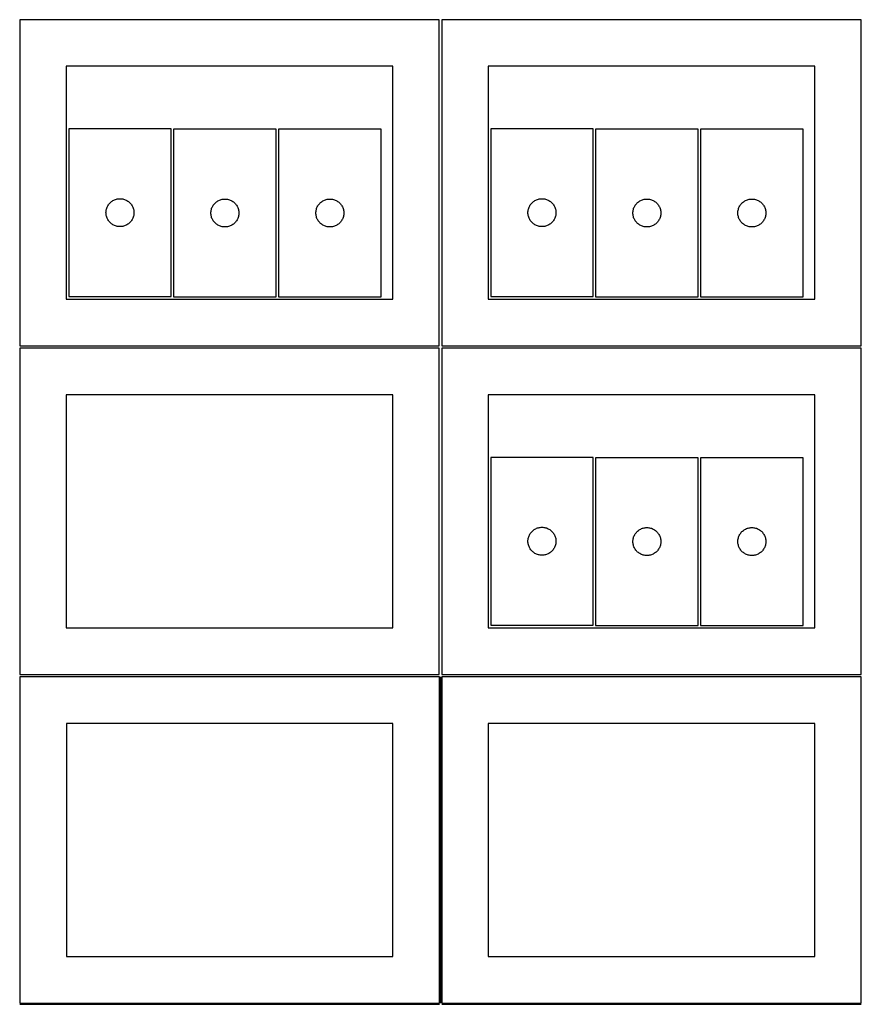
# Model space of a CAD drawing. Header units: millimetres. Extents: x 7 to 1243, y 7 to 2492.
# Tile 9 of 21: x 7 to 548, y 1275 to 1909. Entities that reach past the tile are written whole.
import ezdxf

# ---------------------------------------------------------------- set-up
doc = ezdxf.new("R2010")
doc.units = ezdxf.units.MM
doc.layers.add('COMMON', color=5, linetype='CONTINUOUS', true_color=0x0000ff)
doc.layers.add('CUT', color=7, linetype='CONTINUOUS', true_color=0x000000)

msp = doc.modelspace()

# ---------------------------------------------------------------- linework, layer by layer
at = {"layer": 'COMMON'}
for p, q in [((277.291899, 1485.562901), (277.291899, 1275.562901)), ((6.541899, 1274.8129), (276.541899, 1274.8129)), ((278.0419, 1274.8129), (548.0419, 1274.8129))]:
    msp.add_line(p, q, dxfattribs=at)
at = {"layer": 'CUT'}
for p, q in [((276.520965, 1908.688751), (6.520965, 1908.688751)), ((6.520965, 1908.688751), (6.520965, 1698.688751)), ((276.520965, 1698.688751), (276.520965, 1908.688751)), ((548.0419, 1908.688751), (278.0419, 1908.688751)), ((278.0419, 1908.688751), (278.0419, 1698.688751)), ((548.0419, 1698.688751), (548.0419, 1908.688751)), ((246.520965, 1878.688751), (36.520965, 1878.688751)), ((36.520965, 1878.688751), (36.520965, 1728.688751)), ((246.520965, 1728.688751), (246.520965, 1878.688751)), ((518.0419, 1878.688751), (308.0419, 1878.688751)), ((308.0419, 1878.688751), (308.0419, 1728.688751)), ((518.0419, 1728.688751), (518.0419, 1878.688751)), ((104.041117, 1838.453241), (38.041117, 1838.453241)), ((38.041117, 1838.453241), (38.041117, 1730.453241)), ((104.041117, 1730.453241), (104.041117, 1838.453241)), ((171.55414, 1838.242387), (105.55414, 1838.242387)), ((105.55414, 1838.242387), (105.55414, 1730.242387)), ((171.55414, 1730.242387), (171.55414, 1838.242387)), ((173.096267, 1838.249427), (173.096267, 1730.249427)), ((239.096267, 1838.249427), (173.096267, 1838.249427)), ((239.096267, 1730.249427), (239.096267, 1838.249427)), ((375.562052, 1838.453241), (309.562052, 1838.453241)), ((309.562052, 1838.453241), (309.562052, 1730.453241)), ((375.562052, 1730.453241), (375.562052, 1838.453241)), ((443.075075, 1838.242387), (377.075075, 1838.242387)), ((377.075075, 1838.242387), (377.075075, 1730.242387)), ((443.075075, 1730.242387), (443.075075, 1838.242387)), ((444.617202, 1838.249427), (444.617202, 1730.249427)), ((510.617202, 1838.249427), (444.617202, 1838.249427)), ((510.617202, 1730.249427), (510.617202, 1838.249427)), ((62.518746, 1787.346196), (62.726201, 1787.897392)), ((62.726201, 1787.897392), (62.969262, 1788.433839)), ((62.969262, 1788.433839), (63.246888, 1788.953241)), ((63.246888, 1788.953241), (63.55789, 1789.453373)), ((63.55789, 1789.453373), (63.900937, 1789.932094)), ((63.900937, 1789.932094), (64.274559, 1790.387353)), ((64.274559, 1790.387353), (64.677156, 1790.817202)), ((64.677156, 1790.817202), (65.107004, 1791.219799)), ((65.107004, 1791.219799), (65.562264, 1791.593421)), ((65.562264, 1791.593421), (66.040985, 1791.936467)), ((66.040985, 1791.936467), (66.541117, 1792.24747)), ((66.541117, 1792.24747), (67.060519, 1792.525096)), ((67.060519, 1792.525096), (67.596966, 1792.768157)), ((67.596966, 1792.768157), (68.148162, 1792.975612)), ((68.148162, 1792.975612), (68.711745, 1793.146573)), ((68.711745, 1793.146573), (69.285304, 1793.280308)), ((69.285304, 1793.280308), (69.866381, 1793.376245)), ((69.866381, 1793.376245), (70.452489, 1793.433971)), ((70.452489, 1793.433971), (71.041117, 1793.453241)), ((71.041117, 1793.453241), (71.629745, 1793.433971)), ((71.629745, 1793.433971), (72.215853, 1793.376245)), ((72.215853, 1793.376245), (72.79693, 1793.280308)), ((72.79693, 1793.280308), (73.370488, 1793.146573)), ((73.370488, 1793.146573), (73.934072, 1792.975612)), ((73.934072, 1792.975612), (74.485268, 1792.768157)), ((74.485268, 1792.768157), (75.021715, 1792.525096)), ((75.021715, 1792.525096), (75.541117, 1792.24747)), ((75.541117, 1792.24747), (76.041249, 1791.936467)), ((76.041249, 1791.936467), (76.51997, 1791.593421)), ((76.51997, 1791.593421), (76.975229, 1791.219799)), ((76.975229, 1791.219799), (77.405078, 1790.817202)), ((77.405078, 1790.817202), (77.807675, 1790.387353)), ((77.807675, 1790.387353), (78.181297, 1789.932094)), ((78.181297, 1789.932094), (78.524343, 1789.453373)), ((78.524343, 1789.453373), (78.835345, 1788.953241)), ((78.835345, 1788.953241), (79.112971, 1788.433839)), ((79.112971, 1788.433839), (79.356033, 1787.897392)), ((79.356033, 1787.897392), (79.563488, 1787.346196)), ((130.031769, 1787.135342), (130.239224, 1787.686538)), ((130.239224, 1787.686538), (130.482286, 1788.222986)), ((130.482286, 1788.222986), (130.759912, 1788.742387)), ((130.759912, 1788.742387), (131.070914, 1789.242519)), ((131.070914, 1789.242519), (131.41396, 1789.72124)), ((131.41396, 1789.72124), (131.787582, 1790.1765)), ((131.787582, 1790.1765), (132.190179, 1790.606348)), ((132.190179, 1790.606348), (132.620028, 1791.008946)), ((132.620028, 1791.008946), (133.075287, 1791.382567)), ((133.075287, 1791.382567), (133.554008, 1791.725614)), ((133.554008, 1791.725614), (134.05414, 1792.036616)), ((134.05414, 1792.036616), (134.573542, 1792.314242)), ((134.573542, 1792.314242), (135.109989, 1792.557303)), ((135.109989, 1792.557303), (135.661185, 1792.764758)), ((135.661185, 1792.764758), (136.224769, 1792.93572)), ((136.224769, 1792.93572), (136.798327, 1793.069455)), ((136.798327, 1793.069455), (137.379404, 1793.165391)), ((137.379404, 1793.165391), (137.965512, 1793.223118)), ((137.965512, 1793.223118), (138.55414, 1793.242387)), ((138.55414, 1793.242387), (139.142768, 1793.223118)), ((139.142768, 1793.223118), (139.728876, 1793.165391)), ((139.728876, 1793.165391), (140.309953, 1793.069455)), ((140.309953, 1793.069455), (140.883512, 1792.93572)), ((140.883512, 1792.93572), (141.447095, 1792.764758)), ((141.447095, 1792.764758), (141.998291, 1792.557303)), ((141.998291, 1792.557303), (142.534738, 1792.314242)), ((142.534738, 1792.314242), (143.05414, 1792.036616)), ((143.05414, 1792.036616), (143.554272, 1791.725614)), ((143.554272, 1791.725614), (144.032993, 1791.382567)), ((144.032993, 1791.382567), (144.488253, 1791.008946)), ((144.488253, 1791.008946), (144.918101, 1790.606348)), ((144.918101, 1790.606348), (145.320698, 1790.1765)), ((145.320698, 1790.1765), (145.69432, 1789.72124)), ((145.69432, 1789.72124), (146.037367, 1789.242519)), ((146.037367, 1789.242519), (146.348369, 1788.742387)), ((146.348369, 1788.742387), (146.625995, 1788.222986)), ((146.625995, 1788.222986), (146.869056, 1787.686538)), ((146.869056, 1787.686538), (147.076511, 1787.135342)), ((197.573896, 1787.142383), (197.781351, 1787.693578)), ((197.781351, 1787.693578), (198.024412, 1788.230026)), ((198.024412, 1788.230026), (198.302038, 1788.749427)), ((198.302038, 1788.749427), (198.61304, 1789.249559)), ((198.61304, 1789.249559), (198.956087, 1789.72828)), ((198.956087, 1789.72828), (199.329708, 1790.18354)), ((199.329708, 1790.18354), (199.732306, 1790.613388)), ((199.732306, 1790.613388), (200.162154, 1791.015986)), ((200.162154, 1791.015986), (200.617414, 1791.389607)), ((200.617414, 1791.389607), (201.096135, 1791.732654)), ((201.096135, 1791.732654), (201.596267, 1792.043656)), ((201.596267, 1792.043656), (202.115668, 1792.321282)), ((202.115668, 1792.321282), (202.652116, 1792.564343)), ((202.652116, 1792.564343), (203.203312, 1792.771799)), ((203.203312, 1792.771799), (203.766895, 1792.94276)), ((203.766895, 1792.94276), (204.340454, 1793.076495)), ((204.340454, 1793.076495), (204.921531, 1793.172431)), ((204.921531, 1793.172431), (205.507639, 1793.230158)), ((205.507639, 1793.230158), (206.096267, 1793.249427)), ((206.096267, 1793.249427), (206.684895, 1793.230158)), ((206.684895, 1793.230158), (207.271002, 1793.172431)), ((207.271002, 1793.172431), (207.85208, 1793.076495)), ((207.85208, 1793.076495), (208.425638, 1792.94276)), ((208.425638, 1792.94276), (208.989222, 1792.771799)), ((208.989222, 1792.771799), (209.540418, 1792.564343)), ((209.540418, 1792.564343), (210.076865, 1792.321282)), ((210.076865, 1792.321282), (210.596267, 1792.043656)), ((210.596267, 1792.043656), (211.096399, 1791.732654)), ((211.096399, 1791.732654), (211.57512, 1791.389607)), ((211.57512, 1791.389607), (212.030379, 1791.015986)), ((212.030379, 1791.015986), (212.460228, 1790.613388)), ((212.460228, 1790.613388), (212.862825, 1790.18354)), ((212.862825, 1790.18354), (213.236447, 1789.72828)), ((213.236447, 1789.72828), (213.579493, 1789.249559)), ((213.579493, 1789.249559), (213.890495, 1788.749427)), ((213.890495, 1788.749427), (214.168121, 1788.230026)), ((214.168121, 1788.230026), (214.411183, 1787.693578)), ((214.411183, 1787.693578), (214.618638, 1787.142383)), ((334.039681, 1787.346196), (334.247136, 1787.897392)), ((334.247136, 1787.897392), (334.490197, 1788.433839)), ((334.490197, 1788.433839), (334.767823, 1788.953241)), ((334.767823, 1788.953241), (335.078825, 1789.453373)), ((335.078825, 1789.453373), (335.421872, 1789.932094)), ((335.421872, 1789.932094), (335.795494, 1790.387353)), ((335.795494, 1790.387353), (336.198091, 1790.817202)), ((336.198091, 1790.817202), (336.62794, 1791.219799)), ((336.62794, 1791.219799), (337.083199, 1791.593421)), ((337.083199, 1791.593421), (337.56192, 1791.936467)), ((337.56192, 1791.936467), (338.062052, 1792.24747)), ((338.062052, 1792.24747), (338.581454, 1792.525096)), ((338.581454, 1792.525096), (339.117901, 1792.768157)), ((339.117901, 1792.768157), (339.669097, 1792.975612)), ((339.669097, 1792.975612), (340.23268, 1793.146573)), ((340.23268, 1793.146573), (340.806239, 1793.280308)), ((340.806239, 1793.280308), (341.387316, 1793.376245)), ((341.387316, 1793.376245), (341.973424, 1793.433971)), ((341.973424, 1793.433971), (342.562052, 1793.453241)), ((342.562052, 1793.453241), (343.15068, 1793.433971)), ((343.15068, 1793.433971), (343.736788, 1793.376245)), ((343.736788, 1793.376245), (344.317865, 1793.280308)), ((344.317865, 1793.280308), (344.891423, 1793.146573)), ((344.891423, 1793.146573), (345.455007, 1792.975612)), ((345.455007, 1792.975612), (346.006203, 1792.768157)), ((346.006203, 1792.768157), (346.54265, 1792.525096)), ((346.54265, 1792.525096), (347.062052, 1792.24747)), ((347.062052, 1792.24747), (347.562184, 1791.936467)), ((347.562184, 1791.936467), (348.040905, 1791.593421)), ((348.040905, 1791.593421), (348.496164, 1791.219799)), ((348.496164, 1791.219799), (348.926013, 1790.817202)), ((348.926013, 1790.817202), (349.32861, 1790.387353)), ((349.32861, 1790.387353), (349.702232, 1789.932094)), ((349.702232, 1789.932094), (350.045278, 1789.453373)), ((350.045278, 1789.453373), (350.356281, 1788.953241)), ((350.356281, 1788.953241), (350.633907, 1788.433839)), ((350.633907, 1788.433839), (350.876968, 1787.897392)), ((350.876968, 1787.897392), (351.084423, 1787.346196)), ((401.552704, 1787.135342), (401.760159, 1787.686538)), ((401.760159, 1787.686538), (402.003221, 1788.222986)), ((402.003221, 1788.222986), (402.280847, 1788.742387)), ((402.280847, 1788.742387), (402.591849, 1789.242519)), ((402.591849, 1789.242519), (402.934895, 1789.72124)), ((402.934895, 1789.72124), (403.308517, 1790.1765)), ((403.308517, 1790.1765), (403.711114, 1790.606348)), ((403.711114, 1790.606348), (404.140963, 1791.008946)), ((404.140963, 1791.008946), (404.596222, 1791.382567)), ((404.596222, 1791.382567), (405.074943, 1791.725614)), ((405.074943, 1791.725614), (405.575075, 1792.036616)), ((405.575075, 1792.036616), (406.094477, 1792.314242)), ((406.094477, 1792.314242), (406.630924, 1792.557303)), ((406.630924, 1792.557303), (407.18212, 1792.764758)), ((407.18212, 1792.764758), (407.745704, 1792.93572)), ((407.745704, 1792.93572), (408.319262, 1793.069455)), ((408.319262, 1793.069455), (408.90034, 1793.165391)), ((408.90034, 1793.165391), (409.486447, 1793.223118)), ((409.486447, 1793.223118), (410.075075, 1793.242387)), ((410.075075, 1793.242387), (410.663703, 1793.223118)), ((410.663703, 1793.223118), (411.249811, 1793.165391)), ((411.249811, 1793.165391), (411.830888, 1793.069455)), ((411.830888, 1793.069455), (412.404447, 1792.93572)), ((412.404447, 1792.93572), (412.96803, 1792.764758)), ((412.96803, 1792.764758), (413.519226, 1792.557303)), ((413.519226, 1792.557303), (414.055673, 1792.314242)), ((414.055673, 1792.314242), (414.575075, 1792.036616)), ((414.575075, 1792.036616), (415.075207, 1791.725614)), ((415.075207, 1791.725614), (415.553928, 1791.382567)), ((415.553928, 1791.382567), (416.009188, 1791.008946)), ((416.009188, 1791.008946), (416.439036, 1790.606348)), ((416.439036, 1790.606348), (416.841634, 1790.1765)), ((416.841634, 1790.1765), (417.215255, 1789.72124)), ((417.215255, 1789.72124), (417.558302, 1789.242519)), ((417.558302, 1789.242519), (417.869304, 1788.742387)), ((417.869304, 1788.742387), (418.14693, 1788.222986)), ((418.14693, 1788.222986), (418.389991, 1787.686538)), ((418.389991, 1787.686538), (418.597446, 1787.135342)), ((469.094831, 1787.142383), (469.302286, 1787.693578)), ((469.302286, 1787.693578), (469.545347, 1788.230026)), ((469.545347, 1788.230026), (469.822973, 1788.749427)), ((469.822973, 1788.749427), (470.133975, 1789.249559)), ((470.133975, 1789.249559), (470.477022, 1789.72828)), ((470.477022, 1789.72828), (470.850643, 1790.18354)), ((470.850643, 1790.18354), (471.253241, 1790.613388)), ((471.253241, 1790.613388), (471.683089, 1791.015986)), ((471.683089, 1791.015986), (472.138349, 1791.389607)), ((472.138349, 1791.389607), (472.61707, 1791.732654)), ((472.61707, 1791.732654), (473.117202, 1792.043656)), ((473.117202, 1792.043656), (473.636604, 1792.321282)), ((473.636604, 1792.321282), (474.173051, 1792.564343)), ((474.173051, 1792.564343), (474.724247, 1792.771799)), ((474.724247, 1792.771799), (475.28783, 1792.94276)), ((475.28783, 1792.94276), (475.861389, 1793.076495)), ((475.861389, 1793.076495), (476.442466, 1793.172431)), ((476.442466, 1793.172431), (477.028574, 1793.230158)), ((477.028574, 1793.230158), (477.617202, 1793.249427)), ((477.617202, 1793.249427), (478.20583, 1793.230158)), ((478.20583, 1793.230158), (478.791937, 1793.172431)), ((478.791937, 1793.172431), (479.373015, 1793.076495)), ((479.373015, 1793.076495), (479.946573, 1792.94276)), ((479.946573, 1792.94276), (480.510157, 1792.771799)), ((480.510157, 1792.771799), (481.061353, 1792.564343)), ((481.061353, 1792.564343), (481.5978, 1792.321282)), ((481.5978, 1792.321282), (482.117202, 1792.043656)), ((482.117202, 1792.043656), (482.617334, 1791.732654)), ((482.617334, 1791.732654), (483.096055, 1791.389607)), ((483.096055, 1791.389607), (483.551314, 1791.015986)), ((483.551314, 1791.015986), (483.981163, 1790.613388)), ((483.981163, 1790.613388), (484.38376, 1790.18354)), ((484.38376, 1790.18354), (484.757382, 1789.72828)), ((484.757382, 1789.72828), (485.100428, 1789.249559)), ((485.100428, 1789.249559), (485.41143, 1788.749427)), ((485.41143, 1788.749427), (485.689056, 1788.230026)), ((485.689056, 1788.230026), (485.932118, 1787.693578)), ((485.932118, 1787.693578), (486.139573, 1787.142383)), ((62.041117, 1784.453241), (62.060387, 1785.041869)), ((62.060387, 1783.864613), (62.041117, 1784.453241)), ((62.060387, 1785.041869), (62.118113, 1785.627977)), ((62.118113, 1783.278505), (62.060387, 1783.864613)), ((62.118113, 1785.627977), (62.214049, 1786.209054)), ((62.214049, 1782.697428), (62.118113, 1783.278505)), ((62.214049, 1786.209054), (62.347784, 1786.782612)), ((62.347784, 1782.123869), (62.214049, 1782.697428)), ((62.347784, 1786.782612), (62.518746, 1787.346196)), ((62.518746, 1781.560286), (62.347784, 1782.123869)), ((62.726201, 1781.00909), (62.518746, 1781.560286)), ((79.563488, 1781.560286), (79.356033, 1781.00909)), ((79.563488, 1787.346196), (79.734449, 1786.782612)), ((79.734449, 1782.123869), (79.563488, 1781.560286)), ((79.734449, 1786.782612), (79.868184, 1786.209054)), ((79.868184, 1782.697428), (79.734449, 1782.123869)), ((79.868184, 1786.209054), (79.964121, 1785.627977)), ((79.964121, 1783.278505), (79.868184, 1782.697428)), ((79.964121, 1785.627977), (80.021847, 1785.041869)), ((80.021847, 1783.864613), (79.964121, 1783.278505)), ((80.021847, 1785.041869), (80.041117, 1784.453241)), ((80.041117, 1784.453241), (80.021847, 1783.864613)), ((129.55414, 1784.242387), (129.57341, 1784.831015)), ((129.57341, 1783.653759), (129.55414, 1784.242387)), ((129.57341, 1784.831015), (129.631136, 1785.417123)), ((129.631136, 1783.067652), (129.57341, 1783.653759)), ((129.631136, 1785.417123), (129.727073, 1785.9982)), ((129.727073, 1782.486574), (129.631136, 1783.067652)), ((129.727073, 1785.9982), (129.860808, 1786.571759)), ((129.860808, 1781.913016), (129.727073, 1782.486574)), ((129.860808, 1786.571759), (130.031769, 1787.135342)), ((130.031769, 1781.349432), (129.860808, 1781.913016)), ((130.239224, 1780.798236), (130.031769, 1781.349432)), ((147.076511, 1781.349432), (146.869056, 1780.798236)), ((147.076511, 1787.135342), (147.247473, 1786.571759)), ((147.247473, 1781.913016), (147.076511, 1781.349432)), ((147.247473, 1786.571759), (147.381208, 1785.9982)), ((147.381208, 1782.486574), (147.247473, 1781.913016)), ((147.381208, 1785.9982), (147.477144, 1785.417123)), ((147.477144, 1783.067652), (147.381208, 1782.486574)), ((147.477144, 1785.417123), (147.534871, 1784.831015)), ((147.534871, 1783.653759), (147.477144, 1783.067652)), ((147.534871, 1784.831015), (147.55414, 1784.242387)), ((147.55414, 1784.242387), (147.534871, 1783.653759)), ((197.096267, 1784.249427), (197.115536, 1784.838056)), ((197.115536, 1783.660799), (197.096267, 1784.249427)), ((197.115536, 1784.838056), (197.173263, 1785.424163)), ((197.173263, 1783.074692), (197.115536, 1783.660799)), ((197.173263, 1785.424163), (197.269199, 1786.00524)), ((197.269199, 1782.493614), (197.173263, 1783.074692)), ((197.269199, 1786.00524), (197.402934, 1786.578799)), ((197.402934, 1781.920056), (197.269199, 1782.493614)), ((197.402934, 1786.578799), (197.573896, 1787.142383)), ((197.573896, 1781.356472), (197.402934, 1781.920056)), ((197.781351, 1780.805277), (197.573896, 1781.356472)), ((214.618638, 1781.356472), (214.411183, 1780.805277)), ((214.618638, 1787.142383), (214.789599, 1786.578799)), ((214.789599, 1781.920056), (214.618638, 1781.356472)), ((214.789599, 1786.578799), (214.923334, 1786.00524)), ((214.923334, 1782.493614), (214.789599, 1781.920056)), ((214.923334, 1786.00524), (215.01927, 1785.424163)), ((215.01927, 1783.074692), (214.923334, 1782.493614)), ((215.01927, 1785.424163), (215.076997, 1784.838056)), ((215.076997, 1783.660799), (215.01927, 1783.074692)), ((215.076997, 1784.838056), (215.096267, 1784.249427)), ((215.096267, 1784.249427), (215.076997, 1783.660799)), ((333.562052, 1784.453241), (333.581322, 1785.041869)), ((333.581322, 1783.864613), (333.562052, 1784.453241)), ((333.581322, 1785.041869), (333.639048, 1785.627977)), ((333.639048, 1783.278505), (333.581322, 1783.864613)), ((333.639048, 1785.627977), (333.734984, 1786.209054)), ((333.734984, 1782.697428), (333.639048, 1783.278505)), ((333.734984, 1786.209054), (333.868719, 1786.782612)), ((333.868719, 1782.123869), (333.734984, 1782.697428)), ((333.868719, 1786.782612), (334.039681, 1787.346196)), ((334.039681, 1781.560286), (333.868719, 1782.123869)), ((334.247136, 1781.00909), (334.039681, 1781.560286)), ((351.084423, 1781.560286), (350.876968, 1781.00909)), ((351.084423, 1787.346196), (351.255384, 1786.782612)), ((351.255384, 1782.123869), (351.084423, 1781.560286)), ((351.255384, 1786.782612), (351.389119, 1786.209054)), ((351.389119, 1782.697428), (351.255384, 1782.123869)), ((351.389119, 1786.209054), (351.485056, 1785.627977)), ((351.485056, 1783.278505), (351.389119, 1782.697428)), ((351.485056, 1785.627977), (351.542782, 1785.041869)), ((351.542782, 1783.864613), (351.485056, 1783.278505)), ((351.542782, 1785.041869), (351.562052, 1784.453241)), ((351.562052, 1784.453241), (351.542782, 1783.864613)), ((401.075075, 1784.242387), (401.094345, 1784.831015)), ((401.094345, 1783.653759), (401.075075, 1784.242387)), ((401.094345, 1784.831015), (401.152072, 1785.417123)), ((401.152072, 1783.067652), (401.094345, 1783.653759)), ((401.152072, 1785.417123), (401.248008, 1785.9982)), ((401.248008, 1782.486574), (401.152072, 1783.067652)), ((401.248008, 1785.9982), (401.381743, 1786.571759)), ((401.381743, 1781.913016), (401.248008, 1782.486574)), ((401.381743, 1786.571759), (401.552704, 1787.135342)), ((401.552704, 1781.349432), (401.381743, 1781.913016)), ((401.760159, 1780.798236), (401.552704, 1781.349432)), ((418.597446, 1781.349432), (418.389991, 1780.798236)), ((418.597446, 1787.135342), (418.768408, 1786.571759)), ((418.768408, 1781.913016), (418.597446, 1781.349432)), ((418.768408, 1786.571759), (418.902143, 1785.9982)), ((418.902143, 1782.486574), (418.768408, 1781.913016)), ((418.902143, 1785.9982), (418.998079, 1785.417123)), ((418.998079, 1783.067652), (418.902143, 1782.486574)), ((418.998079, 1785.417123), (419.055806, 1784.831015)), ((419.055806, 1783.653759), (418.998079, 1783.067652)), ((419.055806, 1784.831015), (419.075075, 1784.242387)), ((419.075075, 1784.242387), (419.055806, 1783.653759)), ((468.617202, 1784.249427), (468.636471, 1784.838056)), ((468.636471, 1783.660799), (468.617202, 1784.249427)), ((468.636471, 1784.838056), (468.694198, 1785.424163)), ((468.694198, 1783.074692), (468.636471, 1783.660799)), ((468.694198, 1785.424163), (468.790134, 1786.00524)), ((468.790134, 1782.493614), (468.694198, 1783.074692)), ((468.790134, 1786.00524), (468.923869, 1786.578799)), ((468.923869, 1781.920056), (468.790134, 1782.493614)), ((468.923869, 1786.578799), (469.094831, 1787.142383)), ((469.094831, 1781.356472), (468.923869, 1781.920056)), ((469.302286, 1780.805277), (469.094831, 1781.356472)), ((486.139573, 1781.356472), (485.932118, 1780.805277)), ((486.139573, 1787.142383), (486.310534, 1786.578799)), ((486.310534, 1781.920056), (486.139573, 1781.356472)), ((486.310534, 1786.578799), (486.444269, 1786.00524)), ((486.444269, 1782.493614), (486.310534, 1781.920056)), ((486.444269, 1786.00524), (486.540206, 1785.424163)), ((486.540206, 1783.074692), (486.444269, 1782.493614)), ((486.540206, 1785.424163), (486.597932, 1784.838056)), ((486.597932, 1783.660799), (486.540206, 1783.074692)), ((486.597932, 1784.838056), (486.617202, 1784.249427)), ((486.617202, 1784.249427), (486.597932, 1783.660799)), ((62.969262, 1780.472643), (62.726201, 1781.00909)), ((63.246888, 1779.953241), (62.969262, 1780.472643)), ((63.55789, 1779.453109), (63.246888, 1779.953241)), ((63.900937, 1778.974388), (63.55789, 1779.453109)), ((64.274559, 1778.519129), (63.900937, 1778.974388)), ((64.677156, 1778.08928), (64.274559, 1778.519129)), ((65.107004, 1777.686683), (64.677156, 1778.08928)), ((65.562264, 1777.313061), (65.107004, 1777.686683)), ((66.040985, 1776.970014), (65.562264, 1777.313061)), ((66.541117, 1776.659012), (66.040985, 1776.970014)), ((67.060519, 1776.381386), (66.541117, 1776.659012)), ((67.596966, 1776.138325), (67.060519, 1776.381386)), ((68.148162, 1775.93087), (67.596966, 1776.138325)), ((68.711745, 1775.759908), (68.148162, 1775.93087)), ((69.285304, 1775.626173), (68.711745, 1775.759908)), ((69.866381, 1775.530237), (69.285304, 1775.626173)), ((70.452489, 1775.472511), (69.866381, 1775.530237)), ((71.041117, 1775.453241), (70.452489, 1775.472511)), ((71.629745, 1775.472511), (71.041117, 1775.453241)), ((72.215853, 1775.530237), (71.629745, 1775.472511)), ((72.79693, 1775.626173), (72.215853, 1775.530237)), ((73.370488, 1775.759908), (72.79693, 1775.626173)), ((73.934072, 1775.93087), (73.370488, 1775.759908)), ((74.485268, 1776.138325), (73.934072, 1775.93087)), ((75.021715, 1776.381386), (74.485268, 1776.138325)), ((75.541117, 1776.659012), (75.021715, 1776.381386)), ((76.041249, 1776.970014), (75.541117, 1776.659012)), ((76.51997, 1777.313061), (76.041249, 1776.970014)), ((76.975229, 1777.686683), (76.51997, 1777.313061)), ((77.405078, 1778.08928), (76.975229, 1777.686683)), ((77.807675, 1778.519129), (77.405078, 1778.08928)), ((78.181297, 1778.974388), (77.807675, 1778.519129)), ((78.524343, 1779.453109), (78.181297, 1778.974388)), ((78.835345, 1779.953241), (78.524343, 1779.453109)), ((79.112971, 1780.472643), (78.835345, 1779.953241)), ((79.356033, 1781.00909), (79.112971, 1780.472643)), ((130.482286, 1780.261789), (130.239224, 1780.798236)), ((130.759912, 1779.742387), (130.482286, 1780.261789)), ((131.070914, 1779.242255), (130.759912, 1779.742387)), ((131.41396, 1778.763534), (131.070914, 1779.242255)), ((131.787582, 1778.308275), (131.41396, 1778.763534)), ((132.190179, 1777.878426), (131.787582, 1778.308275)), ((132.620028, 1777.475829), (132.190179, 1777.878426)), ((133.075287, 1777.102207), (132.620028, 1777.475829)), ((133.554008, 1776.759161), (133.075287, 1777.102207)), ((134.05414, 1776.448159), (133.554008, 1776.759161)), ((134.573542, 1776.170533), (134.05414, 1776.448159)), ((135.109989, 1775.927472), (134.573542, 1776.170533)), ((135.661185, 1775.720016), (135.109989, 1775.927472)), ((136.224769, 1775.549055), (135.661185, 1775.720016)), ((136.798327, 1775.41532), (136.224769, 1775.549055)), ((137.379404, 1775.319384), (136.798327, 1775.41532)), ((137.965512, 1775.261657), (137.379404, 1775.319384)), ((138.55414, 1775.242387), (137.965512, 1775.261657)), ((139.142768, 1775.261657), (138.55414, 1775.242387)), ((139.728876, 1775.319384), (139.142768, 1775.261657)), ((140.309953, 1775.41532), (139.728876, 1775.319384)), ((140.883512, 1775.549055), (140.309953, 1775.41532)), ((141.447095, 1775.720016), (140.883512, 1775.549055)), ((141.998291, 1775.927472), (141.447095, 1775.720016)), ((142.534738, 1776.170533), (141.998291, 1775.927472)), ((143.05414, 1776.448159), (142.534738, 1776.170533)), ((143.554272, 1776.759161), (143.05414, 1776.448159)), ((144.032993, 1777.102207), (143.554272, 1776.759161)), ((144.488253, 1777.475829), (144.032993, 1777.102207)), ((144.918101, 1777.878426), (144.488253, 1777.475829)), ((145.320698, 1778.308275), (144.918101, 1777.878426)), ((145.69432, 1778.763534), (145.320698, 1778.308275)), ((146.037367, 1779.242255), (145.69432, 1778.763534)), ((146.348369, 1779.742387), (146.037367, 1779.242255)), ((146.625995, 1780.261789), (146.348369, 1779.742387)), ((146.869056, 1780.798236), (146.625995, 1780.261789)), ((198.024412, 1780.268829), (197.781351, 1780.805277)), ((198.302038, 1779.749427), (198.024412, 1780.268829)), ((198.61304, 1779.249295), (198.302038, 1779.749427)), ((198.956087, 1778.770575), (198.61304, 1779.249295)), ((199.329708, 1778.315315), (198.956087, 1778.770575)), ((199.732306, 1777.885466), (199.329708, 1778.315315)), ((200.162154, 1777.482869), (199.732306, 1777.885466)), ((200.617414, 1777.109247), (200.162154, 1777.482869)), ((201.096135, 1776.766201), (200.617414, 1777.109247)), ((201.596267, 1776.455199), (201.096135, 1776.766201)), ((202.115668, 1776.177573), (201.596267, 1776.455199)), ((202.652116, 1775.934512), (202.115668, 1776.177573)), ((203.203312, 1775.727056), (202.652116, 1775.934512)), ((203.766895, 1775.556095), (203.203312, 1775.727056)), ((204.340454, 1775.42236), (203.766895, 1775.556095)), ((204.921531, 1775.326424), (204.340454, 1775.42236)), ((205.507639, 1775.268697), (204.921531, 1775.326424)), ((206.096267, 1775.249427), (205.507639, 1775.268697)), ((206.684895, 1775.268697), (206.096267, 1775.249427)), ((207.271002, 1775.326424), (206.684895, 1775.268697)), ((207.85208, 1775.42236), (207.271002, 1775.326424)), ((208.425638, 1775.556095), (207.85208, 1775.42236)), ((208.989222, 1775.727056), (208.425638, 1775.556095)), ((209.540418, 1775.934512), (208.989222, 1775.727056)), ((210.076865, 1776.177573), (209.540418, 1775.934512)), ((210.596267, 1776.455199), (210.076865, 1776.177573)), ((211.096399, 1776.766201), (210.596267, 1776.455199)), ((211.57512, 1777.109247), (211.096399, 1776.766201)), ((212.030379, 1777.482869), (211.57512, 1777.109247)), ((212.460228, 1777.885466), (212.030379, 1777.482869)), ((212.862825, 1778.315315), (212.460228, 1777.885466)), ((213.236447, 1778.770575), (212.862825, 1778.315315)), ((213.579493, 1779.249295), (213.236447, 1778.770575)), ((213.890495, 1779.749427), (213.579493, 1779.249295)), ((214.168121, 1780.268829), (213.890495, 1779.749427)), ((214.411183, 1780.805277), (214.168121, 1780.268829)), ((334.490197, 1780.472643), (334.247136, 1781.00909)), ((334.767823, 1779.953241), (334.490197, 1780.472643)), ((335.078825, 1779.453109), (334.767823, 1779.953241)), ((335.421872, 1778.974388), (335.078825, 1779.453109)), ((335.795494, 1778.519129), (335.421872, 1778.974388)), ((336.198091, 1778.08928), (335.795494, 1778.519129)), ((336.62794, 1777.686683), (336.198091, 1778.08928)), ((337.083199, 1777.313061), (336.62794, 1777.686683)), ((337.56192, 1776.970014), (337.083199, 1777.313061)), ((338.062052, 1776.659012), (337.56192, 1776.970014)), ((338.581454, 1776.381386), (338.062052, 1776.659012)), ((339.117901, 1776.138325), (338.581454, 1776.381386)), ((339.669097, 1775.93087), (339.117901, 1776.138325)), ((340.23268, 1775.759908), (339.669097, 1775.93087)), ((340.806239, 1775.626173), (340.23268, 1775.759908)), ((341.387316, 1775.530237), (340.806239, 1775.626173)), ((341.973424, 1775.472511), (341.387316, 1775.530237)), ((342.562052, 1775.453241), (341.973424, 1775.472511)), ((343.15068, 1775.472511), (342.562052, 1775.453241)), ((343.736788, 1775.530237), (343.15068, 1775.472511)), ((344.317865, 1775.626173), (343.736788, 1775.530237)), ((344.891423, 1775.759908), (344.317865, 1775.626173)), ((345.455007, 1775.93087), (344.891423, 1775.759908)), ((346.006203, 1776.138325), (345.455007, 1775.93087)), ((346.54265, 1776.381386), (346.006203, 1776.138325)), ((347.062052, 1776.659012), (346.54265, 1776.381386)), ((347.562184, 1776.970014), (347.062052, 1776.659012)), ((348.040905, 1777.313061), (347.562184, 1776.970014)), ((348.496164, 1777.686683), (348.040905, 1777.313061)), ((348.926013, 1778.08928), (348.496164, 1777.686683)), ((349.32861, 1778.519129), (348.926013, 1778.08928)), ((349.702232, 1778.974388), (349.32861, 1778.519129)), ((350.045278, 1779.453109), (349.702232, 1778.974388)), ((350.356281, 1779.953241), (350.045278, 1779.453109)), ((350.633907, 1780.472643), (350.356281, 1779.953241)), ((350.876968, 1781.00909), (350.633907, 1780.472643)), ((402.003221, 1780.261789), (401.760159, 1780.798236)), ((402.280847, 1779.742387), (402.003221, 1780.261789)), ((402.591849, 1779.242255), (402.280847, 1779.742387)), ((402.934895, 1778.763534), (402.591849, 1779.242255)), ((403.308517, 1778.308275), (402.934895, 1778.763534)), ((403.711114, 1777.878426), (403.308517, 1778.308275)), ((404.140963, 1777.475829), (403.711114, 1777.878426)), ((404.596222, 1777.102207), (404.140963, 1777.475829)), ((405.074943, 1776.759161), (404.596222, 1777.102207)), ((405.575075, 1776.448159), (405.074943, 1776.759161)), ((406.094477, 1776.170533), (405.575075, 1776.448159)), ((406.630924, 1775.927472), (406.094477, 1776.170533)), ((407.18212, 1775.720016), (406.630924, 1775.927472)), ((407.745704, 1775.549055), (407.18212, 1775.720016)), ((408.319262, 1775.41532), (407.745704, 1775.549055)), ((408.90034, 1775.319384), (408.319262, 1775.41532)), ((409.486447, 1775.261657), (408.90034, 1775.319384)), ((410.075075, 1775.242387), (409.486447, 1775.261657)), ((410.663703, 1775.261657), (410.075075, 1775.242387)), ((411.249811, 1775.319384), (410.663703, 1775.261657)), ((411.830888, 1775.41532), (411.249811, 1775.319384)), ((412.404447, 1775.549055), (411.830888, 1775.41532)), ((412.96803, 1775.720016), (412.404447, 1775.549055)), ((413.519226, 1775.927472), (412.96803, 1775.720016)), ((414.055673, 1776.170533), (413.519226, 1775.927472)), ((414.575075, 1776.448159), (414.055673, 1776.170533)), ((415.075207, 1776.759161), (414.575075, 1776.448159)), ((415.553928, 1777.102207), (415.075207, 1776.759161)), ((416.009188, 1777.475829), (415.553928, 1777.102207)), ((416.439036, 1777.878426), (416.009188, 1777.475829)), ((416.841634, 1778.308275), (416.439036, 1777.878426)), ((417.215255, 1778.763534), (416.841634, 1778.308275)), ((417.558302, 1779.242255), (417.215255, 1778.763534)), ((417.869304, 1779.742387), (417.558302, 1779.242255)), ((418.14693, 1780.261789), (417.869304, 1779.742387)), ((418.389991, 1780.798236), (418.14693, 1780.261789)), ((469.545347, 1780.268829), (469.302286, 1780.805277)), ((469.822973, 1779.749427), (469.545347, 1780.268829)), ((470.133975, 1779.249295), (469.822973, 1779.749427)), ((470.477022, 1778.770575), (470.133975, 1779.249295)), ((470.850643, 1778.315315), (470.477022, 1778.770575)), ((471.253241, 1777.885466), (470.850643, 1778.315315)), ((471.683089, 1777.482869), (471.253241, 1777.885466)), ((472.138349, 1777.109247), (471.683089, 1777.482869)), ((472.61707, 1776.766201), (472.138349, 1777.109247)), ((473.117202, 1776.455199), (472.61707, 1776.766201)), ((473.636604, 1776.177573), (473.117202, 1776.455199)), ((474.173051, 1775.934512), (473.636604, 1776.177573)), ((474.724247, 1775.727056), (474.173051, 1775.934512)), ((475.28783, 1775.556095), (474.724247, 1775.727056)), ((475.861389, 1775.42236), (475.28783, 1775.556095)), ((476.442466, 1775.326424), (475.861389, 1775.42236)), ((477.028574, 1775.268697), (476.442466, 1775.326424)), ((477.617202, 1775.249427), (477.028574, 1775.268697)), ((478.20583, 1775.268697), (477.617202, 1775.249427)), ((478.791937, 1775.326424), (478.20583, 1775.268697)), ((479.373015, 1775.42236), (478.791937, 1775.326424)), ((479.946573, 1775.556095), (479.373015, 1775.42236)), ((480.510157, 1775.727056), (479.946573, 1775.556095)), ((481.061353, 1775.934512), (480.510157, 1775.727056)), ((481.5978, 1776.177573), (481.061353, 1775.934512)), ((482.117202, 1776.455199), (481.5978, 1776.177573)), ((482.617334, 1776.766201), (482.117202, 1776.455199)), ((483.096055, 1777.109247), (482.617334, 1776.766201)), ((483.551314, 1777.482869), (483.096055, 1777.109247)), ((483.981163, 1777.885466), (483.551314, 1777.482869)), ((484.38376, 1778.315315), (483.981163, 1777.885466)), ((484.757382, 1778.770575), (484.38376, 1778.315315)), ((485.100428, 1779.249295), (484.757382, 1778.770575)), ((485.41143, 1779.749427), (485.100428, 1779.249295)), ((485.689056, 1780.268829), (485.41143, 1779.749427)), ((485.932118, 1780.805277), (485.689056, 1780.268829)), ((36.520965, 1728.688751), (246.520965, 1728.688751)), ((38.041117, 1730.453241), (104.041117, 1730.453241)), ((105.55414, 1730.242387), (171.55414, 1730.242387)), ((173.096267, 1730.249427), (239.096267, 1730.249427)), ((308.0419, 1728.688751), (518.0419, 1728.688751)), ((309.562052, 1730.453241), (375.562052, 1730.453241)), ((377.075075, 1730.242387), (443.075075, 1730.242387)), ((444.617202, 1730.249427), (510.617202, 1730.249427)), ((6.520965, 1698.688751), (276.520965, 1698.688751)), ((276.520965, 1697.167755), (6.520965, 1697.167755)), ((6.520965, 1697.167755), (6.520965, 1487.167755)), ((276.520965, 1487.167755), (276.520965, 1697.167755)), ((278.0419, 1698.688751), (548.0419, 1698.688751)), ((548.0419, 1697.167755), (278.0419, 1697.167755)), ((278.0419, 1697.167755), (278.0419, 1487.167755)), ((548.0419, 1487.167755), (548.0419, 1697.167755)), ((246.520965, 1667.167755), (36.520965, 1667.167755)), ((36.520965, 1667.167755), (36.520965, 1517.167755)), ((246.520965, 1517.167755), (246.520965, 1667.167755)), ((518.0419, 1667.167755), (308.0419, 1667.167755)), ((308.0419, 1667.167755), (308.0419, 1517.167755)), ((518.0419, 1517.167755), (518.0419, 1667.167755)), ((375.562052, 1626.932245), (309.562052, 1626.932245)), ((309.562052, 1626.932245), (309.562052, 1518.932245)), ((375.562052, 1518.932245), (375.562052, 1626.932245)), ((443.075075, 1626.721391), (377.075075, 1626.721391)), ((377.075075, 1626.721391), (377.075075, 1518.721391)), ((443.075075, 1518.721391), (443.075075, 1626.721391)), ((444.617202, 1626.728431), (444.617202, 1518.728431)), ((510.617202, 1626.728431), (444.617202, 1626.728431)), ((510.617202, 1518.728431), (510.617202, 1626.728431)), ((335.078825, 1577.932377), (335.421872, 1578.411098)), ((335.421872, 1578.411098), (335.795494, 1578.866357)), ((335.795494, 1578.866357), (336.198091, 1579.296206)), ((336.198091, 1579.296206), (336.62794, 1579.698803)), ((336.62794, 1579.698803), (337.083199, 1580.072425)), ((337.083199, 1580.072425), (337.56192, 1580.415471)), ((337.56192, 1580.415471), (338.062052, 1580.726473)), ((338.062052, 1580.726473), (338.581454, 1581.004099)), ((338.581454, 1581.004099), (339.117901, 1581.247161)), ((339.117901, 1581.247161), (339.669097, 1581.454616)), ((339.669097, 1581.454616), (340.23268, 1581.625577)), ((340.23268, 1581.625577), (340.806239, 1581.759312)), ((340.806239, 1581.759312), (341.387316, 1581.855249)), ((341.387316, 1581.855249), (341.973424, 1581.912975)), ((341.973424, 1581.912975), (342.562052, 1581.932245)), ((342.562052, 1581.932245), (343.15068, 1581.912975)), ((343.15068, 1581.912975), (343.736788, 1581.855249)), ((343.736788, 1581.855249), (344.317865, 1581.759312)), ((344.317865, 1581.759312), (344.891423, 1581.625577)), ((344.891423, 1581.625577), (345.455007, 1581.454616)), ((345.455007, 1581.454616), (346.006203, 1581.247161)), ((346.006203, 1581.247161), (346.54265, 1581.004099)), ((346.54265, 1581.004099), (347.062052, 1580.726473)), ((347.062052, 1580.726473), (347.562184, 1580.415471)), ((347.562184, 1580.415471), (348.040905, 1580.072425)), ((348.040905, 1580.072425), (348.496164, 1579.698803)), ((348.496164, 1579.698803), (348.926013, 1579.296206)), ((348.926013, 1579.296206), (349.32861, 1578.866357)), ((349.32861, 1578.866357), (349.702232, 1578.411098)), ((349.702232, 1578.411098), (350.045278, 1577.932377)), ((402.934895, 1578.200244), (403.308517, 1578.655504)), ((403.308517, 1578.655504), (403.711114, 1579.085352)), ((403.711114, 1579.085352), (404.140963, 1579.487949)), ((404.140963, 1579.487949), (404.596222, 1579.861571)), ((404.596222, 1579.861571), (405.074943, 1580.204618)), ((405.074943, 1580.204618), (405.575075, 1580.51562)), ((405.575075, 1580.51562), (406.094477, 1580.793246)), ((406.094477, 1580.793246), (406.630924, 1581.036307)), ((406.630924, 1581.036307), (407.18212, 1581.243762)), ((407.18212, 1581.243762), (407.745704, 1581.414724)), ((407.745704, 1581.414724), (408.319262, 1581.548459)), ((408.319262, 1581.548459), (408.90034, 1581.644395)), ((408.90034, 1581.644395), (409.486447, 1581.702122)), ((409.486447, 1581.702122), (410.075075, 1581.721391)), ((410.075075, 1581.721391), (410.663703, 1581.702122)), ((410.663703, 1581.702122), (411.249811, 1581.644395)), ((411.249811, 1581.644395), (411.830888, 1581.548459)), ((411.830888, 1581.548459), (412.404447, 1581.414724)), ((412.404447, 1581.414724), (412.96803, 1581.243762)), ((412.96803, 1581.243762), (413.519226, 1581.036307)), ((413.519226, 1581.036307), (414.055673, 1580.793246)), ((414.055673, 1580.793246), (414.575075, 1580.51562)), ((414.575075, 1580.51562), (415.075207, 1580.204618)), ((415.075207, 1580.204618), (415.553928, 1579.861571)), ((415.553928, 1579.861571), (416.009188, 1579.487949)), ((416.009188, 1579.487949), (416.439036, 1579.085352)), ((416.439036, 1579.085352), (416.841634, 1578.655504)), ((416.841634, 1578.655504), (417.215255, 1578.200244)), ((470.477022, 1578.207284), (470.850643, 1578.662544)), ((470.850643, 1578.662544), (471.253241, 1579.092392)), ((471.253241, 1579.092392), (471.683089, 1579.49499)), ((471.683089, 1579.49499), (472.138349, 1579.868611)), ((472.138349, 1579.868611), (472.61707, 1580.211658)), ((472.61707, 1580.211658), (473.117202, 1580.52266)), ((473.117202, 1580.52266), (473.636604, 1580.800286)), ((473.636604, 1580.800286), (474.173051, 1581.043347)), ((474.173051, 1581.043347), (474.724247, 1581.250802)), ((474.724247, 1581.250802), (475.28783, 1581.421764)), ((475.28783, 1581.421764), (475.861389, 1581.555499)), ((475.861389, 1581.555499), (476.442466, 1581.651435)), ((476.442466, 1581.651435), (477.028574, 1581.709162)), ((477.028574, 1581.709162), (477.617202, 1581.728431)), ((477.617202, 1581.728431), (478.20583, 1581.709162)), ((478.20583, 1581.709162), (478.791937, 1581.651435)), ((478.791937, 1581.651435), (479.373015, 1581.555499)), ((479.373015, 1581.555499), (479.946573, 1581.421764)), ((479.946573, 1581.421764), (480.510157, 1581.250802)), ((480.510157, 1581.250802), (481.061353, 1581.043347)), ((481.061353, 1581.043347), (481.5978, 1580.800286)), ((481.5978, 1580.800286), (482.117202, 1580.52266)), ((482.117202, 1580.52266), (482.617334, 1580.211658)), ((482.617334, 1580.211658), (483.096055, 1579.868611)), ((483.096055, 1579.868611), (483.551314, 1579.49499)), ((483.551314, 1579.49499), (483.981163, 1579.092392)), ((483.981163, 1579.092392), (484.38376, 1578.662544)), ((484.38376, 1578.662544), (484.757382, 1578.207284)), ((333.562052, 1572.932245), (333.581322, 1573.520873)), ((333.581322, 1572.343617), (333.562052, 1572.932245)), ((333.581322, 1573.520873), (333.639048, 1574.106981)), ((333.639048, 1571.757509), (333.581322, 1572.343617)), ((333.639048, 1574.106981), (333.734984, 1574.688058)), ((333.734984, 1574.688058), (333.868719, 1575.261616)), ((333.868719, 1575.261616), (334.039681, 1575.8252)), ((334.039681, 1575.8252), (334.247136, 1576.376396)), ((334.247136, 1576.376396), (334.490197, 1576.912843)), ((334.490197, 1576.912843), (334.767823, 1577.432245)), ((334.767823, 1577.432245), (335.078825, 1577.932377)), ((350.045278, 1577.932377), (350.356281, 1577.432245)), ((350.356281, 1577.432245), (350.633907, 1576.912843)), ((350.633907, 1576.912843), (350.876968, 1576.376396)), ((350.876968, 1576.376396), (351.084423, 1575.8252)), ((351.084423, 1575.8252), (351.255384, 1575.261616)), ((351.255384, 1575.261616), (351.389119, 1574.688058)), ((351.389119, 1574.688058), (351.485056, 1574.106981)), ((351.485056, 1574.106981), (351.542782, 1573.520873)), ((351.542782, 1572.343617), (351.485056, 1571.757509)), ((351.542782, 1573.520873), (351.562052, 1572.932245)), ((351.562052, 1572.932245), (351.542782, 1572.343617)), ((401.075075, 1572.721391), (401.094345, 1573.310019)), ((401.094345, 1572.132763), (401.075075, 1572.721391)), ((401.094345, 1573.310019), (401.152072, 1573.896127)), ((401.152072, 1571.546655), (401.094345, 1572.132763)), ((401.152072, 1573.896127), (401.248008, 1574.477204)), ((401.248008, 1574.477204), (401.381743, 1575.050763)), ((401.381743, 1575.050763), (401.552704, 1575.614346)), ((401.552704, 1575.614346), (401.760159, 1576.165542)), ((401.760159, 1576.165542), (402.003221, 1576.701989)), ((402.003221, 1576.701989), (402.280847, 1577.221391)), ((402.280847, 1577.221391), (402.591849, 1577.721523)), ((402.591849, 1577.721523), (402.934895, 1578.200244)), ((417.215255, 1578.200244), (417.558302, 1577.721523)), ((417.558302, 1577.721523), (417.869304, 1577.221391)), ((417.869304, 1577.221391), (418.14693, 1576.701989)), ((418.14693, 1576.701989), (418.389991, 1576.165542)), ((418.389991, 1576.165542), (418.597446, 1575.614346)), ((418.597446, 1575.614346), (418.768408, 1575.050763)), ((418.768408, 1575.050763), (418.902143, 1574.477204)), ((418.902143, 1574.477204), (418.998079, 1573.896127)), ((418.998079, 1573.896127), (419.055806, 1573.310019)), ((419.055806, 1572.132763), (418.998079, 1571.546655)), ((419.055806, 1573.310019), (419.075075, 1572.721391)), ((419.075075, 1572.721391), (419.055806, 1572.132763)), ((468.617202, 1572.728431), (468.636471, 1573.317059)), ((468.636471, 1572.139803), (468.617202, 1572.728431)), ((468.636471, 1573.317059), (468.694198, 1573.903167)), ((468.694198, 1571.553696), (468.636471, 1572.139803)), ((468.694198, 1573.903167), (468.790134, 1574.484244)), ((468.790134, 1574.484244), (468.923869, 1575.057803)), ((468.923869, 1575.057803), (469.094831, 1575.621386)), ((469.094831, 1575.621386), (469.302286, 1576.172582)), ((469.302286, 1576.172582), (469.545347, 1576.70903)), ((469.545347, 1576.70903), (469.822973, 1577.228431)), ((469.822973, 1577.228431), (470.133975, 1577.728563)), ((470.133975, 1577.728563), (470.477022, 1578.207284)), ((484.757382, 1578.207284), (485.100428, 1577.728563)), ((485.100428, 1577.728563), (485.41143, 1577.228431)), ((485.41143, 1577.228431), (485.689056, 1576.70903)), ((485.689056, 1576.70903), (485.932118, 1576.172582)), ((485.932118, 1576.172582), (486.139573, 1575.621386)), ((486.139573, 1575.621386), (486.310534, 1575.057803)), ((486.310534, 1575.057803), (486.444269, 1574.484244)), ((486.444269, 1574.484244), (486.540206, 1573.903167)), ((486.540206, 1573.903167), (486.597932, 1573.317059)), ((486.597932, 1572.139803), (486.540206, 1571.553696)), ((486.597932, 1573.317059), (486.617202, 1572.728431)), ((486.617202, 1572.728431), (486.597932, 1572.139803)), ((333.734984, 1571.176432), (333.639048, 1571.757509)), ((333.868719, 1570.602873), (333.734984, 1571.176432)), ((334.039681, 1570.03929), (333.868719, 1570.602873)), ((334.247136, 1569.488094), (334.039681, 1570.03929)), ((334.490197, 1568.951647), (334.247136, 1569.488094)), ((334.767823, 1568.432245), (334.490197, 1568.951647)), ((335.078825, 1567.932113), (334.767823, 1568.432245)), ((335.421872, 1567.453392), (335.078825, 1567.932113)), ((335.795494, 1566.998132), (335.421872, 1567.453392)), ((336.198091, 1566.568284), (335.795494, 1566.998132)), ((336.62794, 1566.165687), (336.198091, 1566.568284)), ((337.083199, 1565.792065), (336.62794, 1566.165687)), ((337.56192, 1565.449018), (337.083199, 1565.792065)), ((348.040905, 1565.792065), (347.562184, 1565.449018)), ((348.496164, 1566.165687), (348.040905, 1565.792065)), ((348.926013, 1566.568284), (348.496164, 1566.165687)), ((349.32861, 1566.998132), (348.926013, 1566.568284)), ((349.702232, 1567.453392), (349.32861, 1566.998132)), ((350.045278, 1567.932113), (349.702232, 1567.453392)), ((350.356281, 1568.432245), (350.045278, 1567.932113)), ((350.633907, 1568.951647), (350.356281, 1568.432245)), ((350.876968, 1569.488094), (350.633907, 1568.951647)), ((351.084423, 1570.03929), (350.876968, 1569.488094)), ((351.255384, 1570.602873), (351.084423, 1570.03929)), ((351.389119, 1571.176432), (351.255384, 1570.602873)), ((351.485056, 1571.757509), (351.389119, 1571.176432)), ((401.248008, 1570.965578), (401.152072, 1571.546655)), ((401.381743, 1570.39202), (401.248008, 1570.965578)), ((401.552704, 1569.828436), (401.381743, 1570.39202)), ((401.760159, 1569.27724), (401.552704, 1569.828436)), ((402.003221, 1568.740793), (401.760159, 1569.27724)), ((402.280847, 1568.221391), (402.003221, 1568.740793)), ((402.591849, 1567.721259), (402.280847, 1568.221391)), ((402.934895, 1567.242538), (402.591849, 1567.721259)), ((403.308517, 1566.787279), (402.934895, 1567.242538)), ((403.711114, 1566.35743), (403.308517, 1566.787279)), ((404.140963, 1565.954833), (403.711114, 1566.35743)), ((404.596222, 1565.581211), (404.140963, 1565.954833)), ((416.009188, 1565.954833), (415.553928, 1565.581211)), ((416.439036, 1566.35743), (416.009188, 1565.954833)), ((416.841634, 1566.787279), (416.439036, 1566.35743)), ((417.215255, 1567.242538), (416.841634, 1566.787279)), ((417.558302, 1567.721259), (417.215255, 1567.242538)), ((417.869304, 1568.221391), (417.558302, 1567.721259)), ((418.14693, 1568.740793), (417.869304, 1568.221391)), ((418.389991, 1569.27724), (418.14693, 1568.740793)), ((418.597446, 1569.828436), (418.389991, 1569.27724)), ((418.768408, 1570.39202), (418.597446, 1569.828436)), ((418.902143, 1570.965578), (418.768408, 1570.39202)), ((418.998079, 1571.546655), (418.902143, 1570.965578)), ((468.790134, 1570.972618), (468.694198, 1571.553696)), ((468.923869, 1570.39906), (468.790134, 1570.972618)), ((469.094831, 1569.835476), (468.923869, 1570.39906)), ((469.302286, 1569.28428), (469.094831, 1569.835476)), ((469.545347, 1568.747833), (469.302286, 1569.28428)), ((469.822973, 1568.228431), (469.545347, 1568.747833)), ((470.133975, 1567.728299), (469.822973, 1568.228431)), ((470.477022, 1567.249578), (470.133975, 1567.728299)), ((470.850643, 1566.794319), (470.477022, 1567.249578)), ((471.253241, 1566.36447), (470.850643, 1566.794319)), ((471.683089, 1565.961873), (471.253241, 1566.36447)), ((472.138349, 1565.588251), (471.683089, 1565.961873)), ((483.551314, 1565.961873), (483.096055, 1565.588251)), ((483.981163, 1566.36447), (483.551314, 1565.961873)), ((484.38376, 1566.794319), (483.981163, 1566.36447)), ((484.757382, 1567.249578), (484.38376, 1566.794319)), ((485.100428, 1567.728299), (484.757382, 1567.249578)), ((485.41143, 1568.228431), (485.100428, 1567.728299)), ((485.689056, 1568.747833), (485.41143, 1568.228431)), ((485.932118, 1569.28428), (485.689056, 1568.747833)), ((486.139573, 1569.835476), (485.932118, 1569.28428)), ((486.310534, 1570.39906), (486.139573, 1569.835476)), ((486.444269, 1570.972618), (486.310534, 1570.39906)), ((486.540206, 1571.553696), (486.444269, 1570.972618)), ((338.062052, 1565.138016), (337.56192, 1565.449018)), ((338.581454, 1564.86039), (338.062052, 1565.138016)), ((339.117901, 1564.617329), (338.581454, 1564.86039)), ((339.669097, 1564.409874), (339.117901, 1564.617329)), ((340.23268, 1564.238912), (339.669097, 1564.409874)), ((340.806239, 1564.105177), (340.23268, 1564.238912)), ((341.387316, 1564.009241), (340.806239, 1564.105177)), ((341.973424, 1563.951514), (341.387316, 1564.009241)), ((342.562052, 1563.932245), (341.973424, 1563.951514)), ((343.15068, 1563.951514), (342.562052, 1563.932245)), ((343.736788, 1564.009241), (343.15068, 1563.951514)), ((344.317865, 1564.105177), (343.736788, 1564.009241)), ((344.891423, 1564.238912), (344.317865, 1564.105177)), ((345.455007, 1564.409874), (344.891423, 1564.238912)), ((346.006203, 1564.617329), (345.455007, 1564.409874)), ((346.54265, 1564.86039), (346.006203, 1564.617329)), ((347.062052, 1565.138016), (346.54265, 1564.86039)), ((347.562184, 1565.449018), (347.062052, 1565.138016)), ((405.074943, 1565.238165), (404.596222, 1565.581211)), ((405.575075, 1564.927163), (405.074943, 1565.238165)), ((406.094477, 1564.649537), (405.575075, 1564.927163)), ((406.630924, 1564.406475), (406.094477, 1564.649537)), ((407.18212, 1564.19902), (406.630924, 1564.406475)), ((407.745704, 1564.028059), (407.18212, 1564.19902)), ((408.319262, 1563.894324), (407.745704, 1564.028059)), ((408.90034, 1563.798387), (408.319262, 1563.894324)), ((409.486447, 1563.740661), (408.90034, 1563.798387)), ((410.075075, 1563.721391), (409.486447, 1563.740661)), ((410.663703, 1563.740661), (410.075075, 1563.721391)), ((411.249811, 1563.798387), (410.663703, 1563.740661)), ((411.830888, 1563.894324), (411.249811, 1563.798387)), ((412.404447, 1564.028059), (411.830888, 1563.894324)), ((412.96803, 1564.19902), (412.404447, 1564.028059)), ((413.519226, 1564.406475), (412.96803, 1564.19902)), ((414.055673, 1564.649537), (413.519226, 1564.406475)), ((414.575075, 1564.927163), (414.055673, 1564.649537)), ((415.075207, 1565.238165), (414.575075, 1564.927163)), ((415.553928, 1565.581211), (415.075207, 1565.238165)), ((472.61707, 1565.245205), (472.138349, 1565.588251)), ((473.117202, 1564.934203), (472.61707, 1565.245205)), ((473.636604, 1564.656577), (473.117202, 1564.934203)), ((474.173051, 1564.413516), (473.636604, 1564.656577)), ((474.724247, 1564.20606), (474.173051, 1564.413516)), ((475.28783, 1564.035099), (474.724247, 1564.20606)), ((475.861389, 1563.901364), (475.28783, 1564.035099)), ((476.442466, 1563.805428), (475.861389, 1563.901364)), ((477.028574, 1563.747701), (476.442466, 1563.805428)), ((477.617202, 1563.728431), (477.028574, 1563.747701)), ((478.20583, 1563.747701), (477.617202, 1563.728431)), ((478.791937, 1563.805428), (478.20583, 1563.747701)), ((479.373015, 1563.901364), (478.791937, 1563.805428)), ((479.946573, 1564.035099), (479.373015, 1563.901364)), ((480.510157, 1564.20606), (479.946573, 1564.035099)), ((481.061353, 1564.413516), (480.510157, 1564.20606)), ((481.5978, 1564.656577), (481.061353, 1564.413516)), ((482.117202, 1564.934203), (481.5978, 1564.656577)), ((482.617334, 1565.245205), (482.117202, 1564.934203)), ((483.096055, 1565.588251), (482.617334, 1565.245205)), ((36.520965, 1517.167755), (246.520965, 1517.167755)), ((308.0419, 1517.167755), (518.0419, 1517.167755)), ((309.562052, 1518.932245), (375.562052, 1518.932245)), ((377.075075, 1518.721391), (443.075075, 1518.721391)), ((444.617202, 1518.728431), (510.617202, 1518.728431)), ((6.520965, 1487.167755), (276.520965, 1487.167755)), ((276.541899, 1485.562901), (6.541899, 1485.562901)), ((6.541899, 1485.562901), (6.541899, 1275.562901)), ((276.541899, 1275.562901), (276.541899, 1485.562901)), ((278.0419, 1487.167755), (548.0419, 1487.167755)), ((548.0419, 1485.562901), (278.0419, 1485.562901)), ((278.0419, 1485.562901), (278.0419, 1275.562901)), ((548.0419, 1275.562901), (548.0419, 1485.562901)), ((246.541899, 1455.562901), (36.541899, 1455.562901)), ((36.541899, 1455.562901), (36.541899, 1305.562901)), ((246.541899, 1305.562901), (246.541899, 1455.562901)), ((518.0419, 1455.562901), (308.0419, 1455.562901)), ((308.0419, 1455.562901), (308.0419, 1305.562901)), ((518.0419, 1305.562901), (518.0419, 1455.562901)), ((36.541899, 1305.562901), (246.541899, 1305.562901)), ((308.0419, 1305.562901), (518.0419, 1305.562901)), ((6.541899, 1275.562901), (276.541899, 1275.562901)), ((278.0419, 1275.562901), (548.0419, 1275.562901))]:
    msp.add_line(p, q, dxfattribs=at)

doc.saveas('drawing.dxf')
